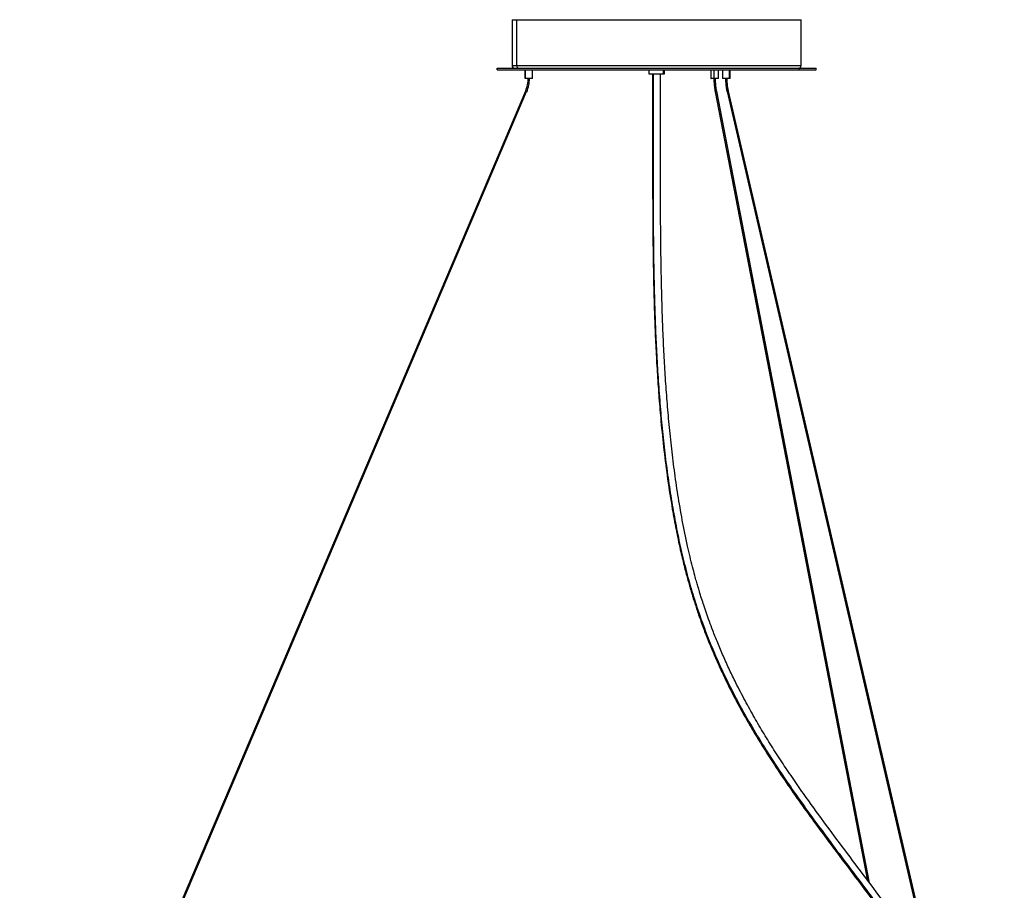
# Model space of a CAD drawing. Header units: millimetres. Extents: x 1397 to 3964, y 761 to 3462.
# Tile 4 of 8: x 2987 to 3737, y 1187 to 1850. Entities that reach past the tile are written whole.
import ezdxf

# ---------------------------------------------------------------- set-up
doc = ezdxf.new("R2010")
doc.units = ezdxf.units.MM
doc.header["$LTSCALE"] = 20

msp = doc.modelspace()

# ---------------------------------------------------------------- linework, layer by layer
at = {"color": 7, "linetype": 'Continuous', "lineweight": 25}
for p, q in [((3362.05, 1850.12), (3362.05, 1815.12)), ((3365.59, 1815.12), (3365.59, 1850.12)), ((3582.05, 1815.12), (3582.05, 1850.12)), ((3350.55, 1813.13), (3350.55, 1811.92)), ((3371.78, 1811.92), (3371.78, 1805.22)), ((3371.92, 1811.92), (3371.92, 1805.22)), ((3377.58, 1805.22), (3377.58, 1811.92)), ((3466.05, 1811.93), (3466.05, 1808.92)), ((3476.97, 1811.92), (3476.97, 1808.92)), ((3478.05, 1808.92), (3478.05, 1811.93)), ((3513.43, 1811.92), (3513.43, 1805.22)), ((3515.71, 1811.92), (3515.71, 1805.22)), ((3519.23, 1805.22), (3519.23, 1811.92)), ((3522.26, 1811.92), (3522.26, 1805.22)), ((3527.3, 1811.92), (3527.3, 1805.22)), ((3528.06, 1805.22), (3528.06, 1811.92)), ((3580.31, 1813.12), (3580.31, 1811.92)), ((3593.55, 1811.92), (3593.55, 1813.13)), ((3372.15, 1795.78), (2987.17, 888.94)), ((3372.28, 1795.71), (2987.29, 888.88)), ((2988.13, 888.53), (3373.12, 1795.37)), ((3372.15, 1795.78), (3372.15, 1795.78)), ((3516.63, 1795.46), (3632.52, 1195)), ((3516.97, 1795.31), (3517.02, 1795.31)), ((3633, 1194.37), (3517.02, 1795.31)), ((3634.15, 1192.82), (3517.81, 1795.63)), ((3525.67, 1795.46), (3735.63, 888.62)), ((3526.58, 1795.78), (3526.54, 1795.78)), ((3526.58, 1795.78), (3736.55, 888.94)), ((3526.82, 1795.69), (3526.82, 1795.62)), ((3736.78, 888.79), (3526.82, 1795.62))]:
    msp.add_line(p, q, dxfattribs=at)
for centre, start, end in [((3364.05, 1815.12), 179.81249, 270), ((3580.05, 1815.12), 270, 359.81249)]:
    msp.add_arc(centre, 2, start, end, dxfattribs=at)
for points, knots in [([(3362.1, 1850.12), (3362.08, 1850.12), (3361.96, 1850.12), (3362.46, 1850.12), (3363.57, 1850.12), (3364.92, 1850.12), (3365.59, 1850.12)], [0, 0, 0, 0, 0.040582, 0.369247, 0.689279, 1, 1, 1, 1]), ([(3365.59, 1850.12), (3366.51, 1850.12), (3368.36, 1850.12), (3372.31, 1850.12), (3377.21, 1850.12), (3383.15, 1850.12), (3390.1, 1850.12), (3397.99, 1850.12), (3406.74, 1850.12), (3415.91, 1850.12), (3425.28, 1850.12), (3434.66, 1850.12), (3444.28, 1850.12), (3454, 1850.12), (3463.65, 1850.12), (3473.12, 1850.12), (3482.3, 1850.12), (3491.17, 1850.12), (3500.15, 1850.12), (3509.34, 1850.12), (3518.8, 1850.12), (3528.12, 1850.12), (3537.14, 1850.12), (3545.7, 1850.12), (3553.64, 1850.12), (3560.81, 1850.12), (3566.86, 1850.12), (3571.79, 1850.12), (3575.67, 1850.12), (3578.65, 1850.12), (3580.7, 1850.12), (3581.88, 1850.12), (3581.97, 1850.12), (3582.01, 1850.12)], [0, 0, 0, 0, 0.031164, 0.063376, 0.096546, 0.130558, 0.165274, 0.200539, 0.236179, 0.272009, 0.304122, 0.336097, 0.367801, 0.399107, 0.429897, 0.459533, 0.488483, 0.516672, 0.544041, 0.575205, 0.607418, 0.640587, 0.674599, 0.709316, 0.74458, 0.78022, 0.816051, 0.848163, 0.880138, 0.911842, 0.943148, 0.973938, 1, 1, 1, 1]), ([(3362.1, 1815.12), (3362.08, 1815.12), (3361.96, 1815.12), (3362.46, 1815.12), (3363.57, 1815.12), (3364.92, 1815.12), (3365.59, 1815.12)], [0, 0, 0, 0, 0.040596, 0.369256, 0.689284, 1, 1, 1, 1]), ([(3365.59, 1815.12), (3365.59, 1814.89), (3365.63, 1814.63), (3365.82, 1814.14), (3365.97, 1813.9), (3366.35, 1813.51), (3366.58, 1813.36), (3367.05, 1813.17), (3367.3, 1813.12), (3367.53, 1813.12)], [0, 0, 0, 0, 0.25, 0.25, 0.5, 0.5, 0.75, 0.75, 1, 1, 1, 1]), ([(3365.59, 1815.12), (3366.51, 1815.12), (3368.36, 1815.12), (3372.31, 1815.12), (3377.21, 1815.12), (3383.15, 1815.12), (3390.1, 1815.12), (3397.99, 1815.12), (3406.74, 1815.12), (3415.91, 1815.12), (3425.28, 1815.12), (3434.66, 1815.12), (3444.28, 1815.12), (3454, 1815.12), (3463.65, 1815.12), (3473.12, 1815.12), (3482.3, 1815.12), (3491.17, 1815.12), (3500.15, 1815.12), (3509.34, 1815.12), (3518.8, 1815.12), (3528.12, 1815.12), (3537.14, 1815.12), (3545.7, 1815.12), (3553.64, 1815.12), (3560.81, 1815.12), (3566.86, 1815.12), (3571.79, 1815.12), (3575.67, 1815.12), (3578.65, 1815.12), (3580.7, 1815.12), (3581.88, 1815.12), (3581.97, 1815.12), (3582.01, 1815.12)], [0, 0, 0, 0, 0.031164, 0.063376, 0.096546, 0.130558, 0.165274, 0.200539, 0.236179, 0.27201, 0.304122, 0.336097, 0.367802, 0.399107, 0.429897, 0.459534, 0.488484, 0.516673, 0.544042, 0.575206, 0.607419, 0.640588, 0.6746, 0.709317, 0.744581, 0.780221, 0.816052, 0.848164, 0.88014, 0.911844, 0.943149, 0.973939, 1, 1, 1, 1]), ([(3350.62, 1813.12), (3350.61, 1813.12), (3350.59, 1813.12), (3351.3, 1813.12), (3353.03, 1813.12), (3356.3, 1813.12), (3360.79, 1813.12), (3365.82, 1813.12), (3370.9, 1813.12), (3375.67, 1813.12), (3381.66, 1813.12), (3389.03, 1813.12), (3397.92, 1813.12), (3407.2, 1813.12), (3416.82, 1813.12), (3426.9, 1813.12), (3437.57, 1813.12), (3448.87, 1813.12), (3459.34, 1813.12), (3468.74, 1813.12), (3476.93, 1813.12), (3486.55, 1813.12), (3497.53, 1813.12), (3509.67, 1813.12), (3521.4, 1813.12), (3531.32, 1813.12), (3539.53, 1813.12), (3546.18, 1813.12), (3553.45, 1813.12), (3561.03, 1813.12), (3568.53, 1813.12), (3575.04, 1813.12), (3578.57, 1813.12), (3580.31, 1813.12)], [0, 0, 0, 0, 0.014948, 0.040371, 0.078906, 0.117646, 0.156386, 0.194921, 0.220343, 0.245575, 0.270603, 0.307377, 0.343241, 0.378069, 0.411764, 0.445459, 0.480287, 0.516151, 0.552925, 0.577951, 0.603184, 0.628607, 0.667142, 0.705882, 0.744622, 0.783157, 0.808579, 0.833811, 0.858839, 0.895613, 0.931477, 0.966305, 1, 1, 1, 1]), ([(3350.62, 1811.92), (3350.61, 1811.92), (3350.59, 1811.92), (3351.3, 1811.92), (3353.03, 1811.92), (3356.3, 1811.92), (3360.79, 1811.92), (3365.82, 1811.92), (3370.9, 1811.92), (3375.67, 1811.92), (3381.66, 1811.92), (3389.03, 1811.92), (3397.92, 1811.92), (3407.2, 1811.92), (3416.82, 1811.92), (3426.9, 1811.92), (3437.57, 1811.92), (3448.87, 1811.92), (3459.34, 1811.92), (3468.74, 1811.92), (3476.93, 1811.92), (3486.55, 1811.92), (3497.53, 1811.92), (3509.67, 1811.92), (3521.4, 1811.92), (3531.32, 1811.92), (3539.53, 1811.92), (3546.18, 1811.92), (3553.45, 1811.92), (3561.03, 1811.92), (3568.53, 1811.92), (3575.04, 1811.92), (3578.57, 1811.92), (3580.31, 1811.92)], [0, 0, 0, 0, 0.014948, 0.040371, 0.078906, 0.117646, 0.156386, 0.194921, 0.220343, 0.245575, 0.270603, 0.307377, 0.343241, 0.378069, 0.411764, 0.445459, 0.480287, 0.516151, 0.552925, 0.577951, 0.603184, 0.628607, 0.667142, 0.705882, 0.744622, 0.783157, 0.808579, 0.833811, 0.858839, 0.895613, 0.931477, 0.966305, 1, 1, 1, 1]), ([(3466.07, 1808.92), (3466.08, 1808.92), (3466.11, 1808.92), (3466.45, 1808.92), (3467.17, 1808.92), (3468.53, 1808.92), (3470.31, 1808.92), (3471.87, 1808.92), (3473.11, 1808.92), (3474.29, 1808.92), (3475.7, 1808.92), (3476.47, 1808.92), (3476.97, 1808.92)], [0, 0, 0, 0, 0.0691166, 0.1508105, 0.2308068, 0.3794111, 0.5280153, 0.6080116, 0.6897055, 0.7713995, 0.8513957, 1, 1, 1, 1]), ([(3469.05, 1808.92), (3469.05, 1804.11), (3469.05, 1795.05), (3469.05, 1782.19), (3469.04, 1770.71), (3469.03, 1760.34), (3469.03, 1750.89), (3469.03, 1741.74), (3469.03, 1732.85), (3469.05, 1724.2), (3469.06, 1716.3), (3469.09, 1708.08), (3469.13, 1699.45), (3469.19, 1690.15), (3469.28, 1680.95), (3469.39, 1671.69), (3469.53, 1662.4), (3469.77, 1649.89), (3470.15, 1634.3), (3470.78, 1615.84), (3471.6, 1597.63), (3472.61, 1579.7), (3473.85, 1561.95), (3475.47, 1542.78), (3477.59, 1522.15), (3480.42, 1499.88), (3483.52, 1479.89), (3486.79, 1462.03), (3489.39, 1449.65), (3491.53, 1440.4), (3492.94, 1434.59), (3494.31, 1429.25), (3495.59, 1424.47), (3496.77, 1420.24), (3497.83, 1416.55), (3498.8, 1413.31), (3499.78, 1410.11), (3500.88, 1406.61), (3502.19, 1402.56), (3503.69, 1398.07), (3505.39, 1393.18), (3507.82, 1386.48), (3511.15, 1377.78), (3515.61, 1366.98), (3520.56, 1355.82), (3526.33, 1343.73), (3532.78, 1331.11), (3539.96, 1318.06), (3547.29, 1305.52), (3554.84, 1293.27), (3563.48, 1279.88), (3573.35, 1265.3), (3584.46, 1249.56), (3598.89, 1229.77), (3616.75, 1205.96), (3637.82, 1178.01), (3655.59, 1153.87), (3669.94, 1133.52), (3678.35, 1121.34), (3682.79, 1114.49), (3683.64, 1113.18)], [0, 0, 0, 0, 0.017314, 0.032632, 0.04633, 0.058703, 0.069988, 0.080371, 0.091644, 0.10203, 0.111628, 0.120434, 0.132231, 0.14371, 0.155431, 0.167384, 0.179552, 0.191918, 0.217149, 0.242758, 0.268517, 0.294236, 0.319929, 0.345963, 0.378927, 0.41203, 0.446212, 0.469431, 0.493006, 0.502329, 0.511263, 0.519293, 0.52644, 0.532831, 0.538349, 0.543017, 0.547423, 0.552701, 0.558742, 0.56555, 0.572851, 0.580602, 0.59552, 0.611751, 0.628844, 0.645377, 0.665866, 0.685407, 0.704127, 0.722604, 0.741073, 0.765323, 0.78963, 0.813912, 0.857397, 0.900876, 0.94444, 0.969225, 0.994092, 1, 1, 1, 1]), ([(3469.39, 1808.92), (3469.39, 1803.64), (3469.39, 1793.48), (3469.38, 1778.77), (3469.37, 1764.99), (3469.36, 1751.86), (3469.36, 1739.14), (3469.38, 1726.55), (3469.4, 1713.88), (3469.46, 1700.92), (3469.55, 1687.56), (3469.69, 1673.83), (3469.91, 1659.76), (3470.21, 1645.46), (3470.62, 1630.96), (3471.19, 1614.74), (3472, 1596.86), (3473.13, 1577.4), (3474.54, 1558.06), (3476.25, 1538.92), (3478.29, 1520.05), (3480.69, 1501.36), (3483.5, 1482.92), (3486.73, 1464.8), (3490.44, 1447.07), (3494.64, 1429.81), (3499.38, 1413.06), (3504.68, 1396.83), (3510.49, 1381.13), (3516.78, 1365.92), (3523.52, 1351.15), (3530.68, 1336.77), (3538.97, 1321.36), (3548.53, 1304.92), (3559.48, 1287.48), (3570.9, 1270.36), (3582.72, 1253.48), (3594.88, 1236.74), (3608.05, 1219.02), (3622.22, 1200.19), (3637.32, 1180.11), (3652.5, 1159.59), (3665.79, 1140.99), (3676.01, 1126.26), (3681.12, 1118.54), (3683.09, 1115.57)], [0, 0, 0, 0, 0.019064, 0.036678, 0.053172, 0.068871, 0.084125, 0.099058, 0.114379, 0.130383, 0.147112, 0.164888, 0.183392, 0.202582, 0.222406, 0.2428, 0.270252, 0.298388, 0.327026, 0.355219, 0.383525, 0.411763, 0.43975, 0.467308, 0.494264, 0.520455, 0.54573, 0.570048, 0.593509, 0.616221, 0.638288, 0.659807, 0.68087, 0.707847, 0.734365, 0.760578, 0.78662, 0.812611, 0.838658, 0.869561, 0.900827, 0.932604, 0.965042, 0.986539, 1, 1, 1, 1]), ([(3679.82, 1129.69), (3674.91, 1136.78), (3664.95, 1151.15), (3649.34, 1172.52), (3633.36, 1193.92), (3617.29, 1215.23), (3601.37, 1236.51), (3588.1, 1254.76), (3577.46, 1269.95), (3569.27, 1282.04), (3561.37, 1294.17), (3553.77, 1306.38), (3546.4, 1318.86), (3539.21, 1331.8), (3532.92, 1343.95), (3527.46, 1355.22), (3522.85, 1365.36), (3518.62, 1375.33), (3515.11, 1384.16), (3512.28, 1391.74), (3510.01, 1398.13), (3508.05, 1403.93), (3506.5, 1408.71), (3505.32, 1412.5), (3504.36, 1415.66), (3503.39, 1418.94), (3502.3, 1422.72), (3500.95, 1427.63), (3499.32, 1433.83), (3497.47, 1441.3), (3494.74, 1453.16), (3491.55, 1468.9), (3488.26, 1488.15), (3485.53, 1507), (3483.27, 1525.61), (3481.41, 1543.85), (3479.88, 1561.81), (3478.64, 1579.52), (3477.62, 1597.42), (3476.8, 1615.62), (3476.16, 1634.08), (3475.78, 1649.24), (3475.56, 1660.88), (3475.43, 1668.86), (3475.32, 1676.82), (3475.24, 1684.75), (3475.17, 1692.63), (3475.12, 1700.62), (3475.09, 1708.42), (3475.06, 1716.3), (3475.04, 1724.38), (3475.03, 1733.22), (3475.03, 1742.9), (3475.03, 1752.13), (3475.03, 1760.84), (3475.04, 1768.95), (3475.04, 1777.73), (3475.05, 1787.28), (3475.05, 1797.77), (3475.05, 1805.08), (3475.05, 1808.92)], [0, 0, 0, 0, 0.033101, 0.06712, 0.101126, 0.135093, 0.169082, 0.202973, 0.222018, 0.241011, 0.259952, 0.278891, 0.29799, 0.317872, 0.338717, 0.353913, 0.369686, 0.385223, 0.399673, 0.410227, 0.420044, 0.429076, 0.436893, 0.442118, 0.446539, 0.45148, 0.457299, 0.464018, 0.474219, 0.486061, 0.498759, 0.529406, 0.559382, 0.588385, 0.616864, 0.64527, 0.671938, 0.698258, 0.7246, 0.750997, 0.777255, 0.803136, 0.814024, 0.824766, 0.835349, 0.845764, 0.856002, 0.866056, 0.876482, 0.885677, 0.895717, 0.906599, 0.918431, 0.931402, 0.940638, 0.950572, 0.961321, 0.973024, 0.98585, 1, 1, 1, 1]), ([(3476.97, 1808.92), (3477.33, 1808.92), (3477.88, 1808.92), (3478.08, 1808.92), (3478.04, 1808.92), (3478.04, 1808.92)], [0, 0, 0, 0, 0.616161, 0.947851, 1, 1, 1, 1]), ([(3580.31, 1813.12), (3581.88, 1813.12), (3585.07, 1813.12), (3588.73, 1813.12), (3591.53, 1813.12), (3593, 1813.12), (3593.56, 1813.12), (3593.5, 1813.12), (3593.49, 1813.12)], [0, 0, 0, 0, 0.190934, 0.388296, 0.591521, 0.799904, 0.941722, 1, 1, 1, 1]), ([(3580.31, 1811.92), (3581.88, 1811.92), (3585.07, 1811.92), (3588.73, 1811.92), (3591.53, 1811.92), (3593, 1811.92), (3593.56, 1811.92), (3593.5, 1811.92), (3593.49, 1811.92)], [0, 0, 0, 0, 0.1909344, 0.388296, 0.5915209, 0.7999043, 0.9417217, 1, 1, 1, 1]), ([(3377.55, 1805.22), (3377.56, 1805.22), (3377.63, 1805.22), (3377.31, 1805.22), (3376.6, 1805.22), (3375.59, 1805.22), (3374.45, 1805.22), (3373.32, 1805.22), (3372.38, 1805.22), (3372.07, 1805.22), (3371.92, 1805.22)], [0, 0, 0, 0, 0.023419, 0.167635, 0.311852, 0.44509, 0.578329, 0.722545, 0.866761, 1, 1, 1, 1]), ([(3374.09, 1805.32), (3374.01, 1803.73), (3373.85, 1800.45), (3372.73, 1797.37), (3372.15, 1795.78)], [0, 0, 0, 0, 0.484834, 1, 1, 1, 1]), ([(3373.25, 1795.31), (3373.86, 1796.98), (3375.04, 1800.22), (3375.21, 1803.66), (3375.29, 1805.32)], [0, 0, 0, 0, 0.5151661, 1, 1, 1, 1]), ([(3515.71, 1805.22), (3515.36, 1805.22), (3514.64, 1805.22), (3513.84, 1805.22), (3513.43, 1805.22), (3513.47, 1805.22), (3513.48, 1805.22)], [0, 0, 0, 0, 0.277893, 0.578682, 0.879472, 1, 1, 1, 1]), ([(3519.18, 1805.22), (3519.18, 1805.22), (3519.2, 1805.22), (3518.77, 1805.22), (3517.95, 1805.22), (3516.84, 1805.22), (3516.08, 1805.22), (3515.71, 1805.22)], [0, 0, 0, 0, 0.1196935, 0.3310626, 0.5598468, 0.788631, 1, 1, 1, 1]), ([(3515.74, 1805.32), (3515.73, 1804.99), (3515.71, 1803.72), (3515.83, 1801.5), (3516.1, 1798.73), (3516.38, 1796.69), (3516.6, 1795.64), (3516.65, 1795.44)], [0, 0, 0, 0, 0.097271, 0.376665, 0.656104, 0.935652, 1, 1, 1, 1]), ([(3516.97, 1795.31), (3516.7, 1796.98), (3516.16, 1800.22), (3516.08, 1803.66), (3516.05, 1805.32)], [0, 0, 0, 0, 0.515166, 1, 1, 1, 1]), ([(3517.83, 1795.67), (3517.77, 1795.97), (3517.53, 1797.1), (3517.25, 1799.2), (3517.01, 1801.92), (3516.91, 1803.99), (3516.93, 1805.12), (3516.93, 1805.32)], [0, 0, 0, 0, 0.098018, 0.377757, 0.6577, 0.937773, 1, 1, 1, 1]), ([(3527.3, 1805.22), (3527.03, 1805.22), (3526.46, 1805.22), (3525.3, 1805.22), (3524.14, 1805.22), (3523.15, 1805.22), (3522.5, 1805.22), (3522.2, 1805.22), (3522.27, 1805.22), (3522.28, 1805.22)], [0, 0, 0, 0, 0.1568763, 0.3266779, 0.4964796, 0.6533559, 0.8102321, 0.9800338, 1, 1, 1, 1]), ([(3524.58, 1805.32), (3524.57, 1805.01), (3524.55, 1803.74), (3524.69, 1801.53), (3525.01, 1798.75), (3525.34, 1796.7), (3525.62, 1795.63), (3525.67, 1795.42)], [0, 0, 0, 0, 0.093574, 0.372732, 0.651935, 0.931234, 1, 1, 1, 1]), ([(3525.48, 1805.32), (3525.53, 1803.73), (3525.61, 1800.45), (3526.23, 1797.37), (3526.54, 1795.78)], [0, 0, 0, 0, 0.484834, 1, 1, 1, 1]), ([(3526.85, 1795.69), (3526.77, 1796.02), (3526.48, 1797.18), (3526.14, 1799.31), (3525.86, 1802.03), (3525.74, 1804.06), (3525.77, 1805.15), (3525.77, 1805.32)], [0, 0, 0, 0, 0.107485, 0.387565, 0.667795, 0.948123, 1, 1, 1, 1]), ([(3528.03, 1805.22), (3528.01, 1805.22), (3527.96, 1805.22), (3527.53, 1805.22), (3527.3, 1805.22)], [0, 0, 0, 0, 0.488522, 1, 1, 1, 1]), ([(3372.15, 1795.78), (3372.15, 1795.78), (3372.16, 1795.77), (3372.24, 1795.73), (3372.28, 1795.71)], [0, 0, 0, 0, 0.495445, 1, 1, 1, 1]), ([(3372.15, 1795.78), (3372.17, 1795.77), (3372.2, 1795.76), (3372.35, 1795.7), (3372.54, 1795.62), (3372.76, 1795.53), (3372.95, 1795.45), (3373.08, 1795.39), (3373.12, 1795.37), (3373.12, 1795.37)], [0, 0, 0, 0, 0.162753, 0.336067, 0.507069, 0.664114, 0.824978, 0.997692, 1, 1, 1, 1]), ([(3373.12, 1795.37), (3373.16, 1795.35), (3373.24, 1795.32), (3373.25, 1795.31), (3373.25, 1795.31)], [0, 0, 0, 0, 0.516393, 1, 1, 1, 1]), ([(3516.64, 1795.46), (3516.64, 1795.46), (3516.62, 1795.42), (3516.66, 1795.37), (3516.78, 1795.32), (3516.91, 1795.31), (3516.97, 1795.31)], [0, 0, 0, 0, 0.035517, 0.366347, 0.695699, 1, 1, 1, 1]), ([(3517.81, 1795.63), (3517.8, 1795.6), (3517.78, 1795.55), (3517.65, 1795.46), (3517.46, 1795.38), (3517.23, 1795.33), (3517.09, 1795.31), (3517.02, 1795.31)], [0, 0, 0, 0, 0.176157, 0.375629, 0.589796, 0.803006, 1, 1, 1, 1]), ([(3526.54, 1795.78), (3526.48, 1795.77), (3526.34, 1795.77), (3526.1, 1795.72), (3525.89, 1795.64), (3525.75, 1795.55), (3525.67, 1795.49), (3525.67, 1795.46), (3525.67, 1795.46)], [0, 0, 0, 0, 0.195304, 0.40328, 0.608482, 0.796936, 0.989972, 1, 1, 1, 1]), ([(3526.58, 1795.78), (3526.64, 1795.77), (3526.75, 1795.76), (3526.82, 1795.72), (3526.82, 1795.69), (3526.82, 1795.69)], [0, 0, 0, 0, 0.456993, 0.943638, 1, 1, 1, 1])]:
    msp.add_open_spline(points, degree=3, knots=knots, dxfattribs=at)

doc.saveas('drawing.dxf')
